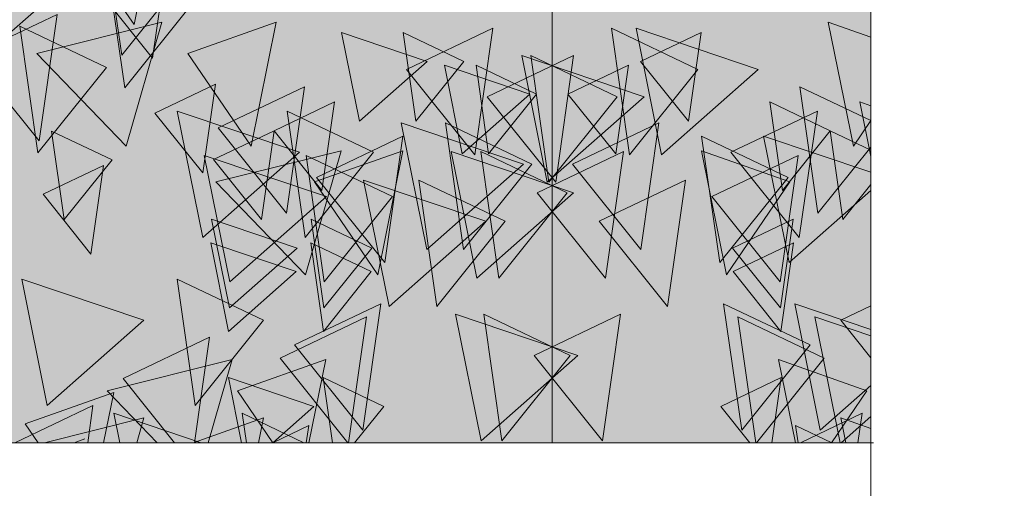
# Model space of a CAD drawing. Header units: millimetres. Extents: x -54722 to 267911, y -1116 to 19261.
# Tile 47 of 92: x -7442 to -7327, y 1564 to 1619. Entities that reach past the tile are written whole.
import ezdxf

# ---------------------------------------------------------------- set-up
doc = ezdxf.new("R2010")
doc.units = ezdxf.units.MM
for name, color, linetype, lineweight in [('A-GENM', 13, 'Continuous', 9), ('A-GLAZ', 151, 'Continuous', 9), ('L-PLNT', 71, 'Continuous', 9)]:
    doc.layers.add(name, color=color, linetype=linetype, lineweight=lineweight)

# ---------------------------------------------------------------- blocks, each defined once
blk = doc.blocks.new('BAC - BAC-1120222-Façade Est')
at = {"layer": 'A-GENM'}
blk.add_line((-7480.01, 1569.74), (-7342.21, 1569.74), dxfattribs=at)
blk = doc.blocks.new('SBA_PLNT-DTL-GenericTree_02 - ANG-045-622232-Façade Est')
at = {"layer": 'L-PLNT'}
for p, q in [((-7424.97, 1624.98), (-7426.44, 1614.65)), ((-7426.44, 1614.65), (-7432.03, 1621.62)), ((-7447.71, 1614.94), (-7437.61, 1619.75)), ((-7437.61, 1619.75), (-7439.72, 1604.98)), ((-7396.77, 1613.32), (-7386.68, 1618.13)), ((-7386.68, 1618.13), (-7388.78, 1603.36)), ((-7344.55, 1604.35), (-7347.49, 1618.84)), ((-7347.49, 1618.84), (-7342.51, 1617.08)), ((-7369.41, 1614.26), (-7362.34, 1617.63)), ((-7362.34, 1617.63), (-7363.81, 1607.29)), ((-7439.72, 1604.98), (-7447.71, 1614.94)), ((-7387.34, 1610.13), (-7377.24, 1614.94)), ((-7377.24, 1614.94), (-7379.34, 1600.17)), ((-7388.78, 1603.36), (-7396.77, 1613.32)), ((-7377.91, 1610.44), (-7370.84, 1613.81)), ((-7370.84, 1613.81), (-7372.31, 1603.47)), ((-7363.81, 1607.29), (-7369.41, 1614.26)), ((-7426.17, 1608.23), (-7419.1, 1611.6)), ((-7419.1, 1611.6), (-7420.57, 1601.26)), ((-7418.79, 1606.49), (-7408.69, 1611.29)), ((-7408.69, 1611.29), (-7410.8, 1596.52)), ((-7379.34, 1600.17), (-7387.34, 1610.13)), ((-7372.31, 1603.47), (-7377.91, 1610.44)), ((-7412.24, 1606.15), (-7405.17, 1609.52)), ((-7405.17, 1609.52), (-7406.65, 1599.18)), ((-7420.57, 1601.26), (-7426.17, 1608.23)), ((-7358.86, 1603.66), (-7348.76, 1608.46)), ((-7348.76, 1608.46), (-7350.87, 1593.69)), ((-7410.8, 1596.52), (-7418.79, 1606.49)), ((-7377.37, 1602.26), (-7367.27, 1607.07)), ((-7367.27, 1607.07), (-7369.38, 1592.3)), ((-7342.51, 1607.36), (-7344.55, 1604.35)), ((-7419.31, 1602.79), (-7412.24, 1606.15)), ((-7412.24, 1606.15), (-7413.71, 1595.81)), ((-7406.65, 1599.18), (-7412.24, 1606.15)), ((-7407.31, 1600.72), (-7397.22, 1605.53)), ((-7397.22, 1605.53), (-7399.32, 1590.76)), ((-7381.5, 1598.92), (-7371.41, 1603.73)), ((-7371.41, 1603.73), (-7373.51, 1588.96)), ((-7359.36, 1589.35), (-7362.3, 1603.83)), ((-7362.3, 1603.83), (-7351.96, 1600.19)), ((-7361.1, 1598.48), (-7351, 1603.28)), ((-7350.87, 1593.69), (-7358.86, 1603.66)), ((-7351, 1603.28), (-7353.1, 1588.51)), ((-7439.25, 1598.74), (-7432.18, 1602.11)), ((-7432.18, 1602.11), (-7433.65, 1591.77)), ((-7413.71, 1595.81), (-7419.31, 1602.79)), ((-7369.38, 1592.3), (-7377.37, 1602.26)), ((-7399.32, 1590.76), (-7407.31, 1600.72)), ((-7374.26, 1595.6), (-7364.16, 1600.41)), ((-7364.16, 1600.41), (-7366.27, 1585.64)), ((-7351.96, 1600.19), (-7359.36, 1589.35)), ((-7433.65, 1591.77), (-7439.25, 1598.74)), ((-7373.51, 1588.96), (-7381.5, 1598.92)), ((-7353.1, 1588.51), (-7361.1, 1598.48)), ((-7366.27, 1585.64), (-7374.26, 1595.6)), ((-7358.67, 1592.46), (-7351.6, 1595.82)), ((-7351.6, 1595.82), (-7353.07, 1585.48)), ((-7358.6, 1589.71), (-7351.53, 1593.07)), ((-7351.53, 1593.07), (-7353.01, 1582.74)), ((-7353.07, 1585.48), (-7358.67, 1592.46)), ((-7353.01, 1582.74), (-7358.6, 1589.71)), ((-7409.88, 1581.16), (-7399.79, 1585.97)), ((-7399.79, 1585.97), (-7401.89, 1571.2)), ((-7346.02, 1584.03), (-7342.51, 1585.71)), ((-7381.86, 1579.93), (-7371.76, 1584.74)), ((-7371.76, 1584.74), (-7373.87, 1569.97)), ((-7411.55, 1579.62), (-7401.45, 1584.43)), ((-7401.45, 1584.43), (-7403.55, 1569.74)), ((-7342.51, 1579.66), (-7346.02, 1584.03)), ((-7429.89, 1577.25), (-7419.79, 1582.05)), ((-7419.79, 1582.05), (-7421.55, 1569.74)), ((-7401.89, 1571.2), (-7409.88, 1581.16)), ((-7373.87, 1569.97), (-7381.86, 1579.93)), ((-7403.62, 1569.74), (-7411.55, 1579.62)), ((-7351.33, 1569.74), (-7353.3, 1579.45)), ((-7353.3, 1579.45), (-7342.96, 1575.81)), ((-7423.87, 1569.74), (-7429.89, 1577.25)), ((-7360.05, 1573.98), (-7352.99, 1577.34)), ((-7352.99, 1577.34), (-7354.07, 1569.74)), ((-7342.96, 1575.81), (-7347.1, 1569.74)), ((-7442.56, 1569.74), (-7433.41, 1574.09)), ((-7433.41, 1574.09), (-7434.03, 1569.74)), ((-7356.65, 1569.74), (-7360.05, 1573.98)), ((-7350.73, 1569.74), (-7343.52, 1573.17)), ((-7343.52, 1573.17), (-7344.01, 1569.74)), ((-7345.43, 1569.74), (-7346.01, 1572.63)), ((-7346.01, 1572.63), (-7342.51, 1571.39)), ((-7412.41, 1569.74), (-7408.19, 1571.74)), ((-7408.19, 1571.74), (-7408.48, 1569.74))]:
    blk.add_line(p, q, dxfattribs=at)
blk = doc.blocks.new('SBA_PLNT-DTL-GenericTree_02 - ANG-135-622233-Façade Est')
at = {"layer": 'L-PLNT'}
for p, q in [((-7428.61, 1618.56), (-7425.68, 1633.04)), ((-7436.01, 1629.4), (-7428.61, 1618.56)), ((-7432.16, 1629.75), (-7430.05, 1614.98)), ((-7431.81, 1625.95), (-7429.7, 1611.19)), ((-7430.05, 1614.98), (-7422.06, 1624.94)), ((-7429.7, 1611.19), (-7421.71, 1621.15)), ((-7431.85, 1613.55), (-7441.95, 1618.36)), ((-7441.95, 1618.36), (-7439.84, 1603.59)), ((-7412, 1618.84), (-7422.34, 1615.19)), ((-7414.94, 1604.35), (-7412, 1618.84)), ((-7362.72, 1613.32), (-7372.82, 1618.13)), ((-7372.82, 1618.13), (-7370.71, 1603.36)), ((-7390.09, 1614.26), (-7397.15, 1617.63)), ((-7397.15, 1617.63), (-7395.68, 1607.29)), ((-7422.34, 1615.19), (-7414.94, 1604.35)), ((-7372.16, 1610.13), (-7382.25, 1614.94)), ((-7382.25, 1614.94), (-7380.15, 1600.17)), ((-7439.84, 1603.59), (-7431.85, 1613.55)), ((-7395.68, 1607.29), (-7390.09, 1614.26)), ((-7381.59, 1610.44), (-7388.65, 1613.81)), ((-7388.65, 1613.81), (-7387.18, 1603.47)), ((-7370.71, 1603.36), (-7362.72, 1613.32)), ((-7342.51, 1607.34), (-7350.8, 1611.29)), ((-7350.8, 1611.29), (-7348.7, 1596.52)), ((-7387.18, 1603.47), (-7381.59, 1610.44)), ((-7380.15, 1600.17), (-7372.16, 1610.13)), ((-7347.25, 1606.15), (-7354.32, 1609.52)), ((-7354.32, 1609.52), (-7352.85, 1599.18)), ((-7400.63, 1603.66), (-7410.73, 1608.46)), ((-7410.73, 1608.46), (-7408.62, 1593.69)), ((-7382.12, 1602.26), (-7392.22, 1607.07)), ((-7392.22, 1607.07), (-7390.12, 1592.3)), ((-7431.17, 1602.76), (-7438.24, 1606.13)), ((-7438.24, 1606.13), (-7436.76, 1595.79)), ((-7352.18, 1600.72), (-7362.28, 1605.53)), ((-7362.28, 1605.53), (-7360.17, 1590.76)), ((-7352.85, 1599.18), (-7347.25, 1606.15)), ((-7342.51, 1603.89), (-7347.25, 1606.15)), ((-7347.25, 1606.15), (-7345.78, 1595.81)), ((-7348.7, 1596.52), (-7342.51, 1604.24)), ((-7408.62, 1593.69), (-7400.63, 1603.66)), ((-7398.4, 1598.48), (-7408.49, 1603.28)), ((-7408.49, 1603.28), (-7406.39, 1588.51)), ((-7397.19, 1603.83), (-7407.53, 1600.19)), ((-7400.13, 1589.35), (-7397.19, 1603.83)), ((-7377.99, 1598.92), (-7388.09, 1603.73)), ((-7388.09, 1603.73), (-7385.98, 1588.96)), ((-7436.76, 1595.79), (-7431.17, 1602.76)), ((-7390.12, 1592.3), (-7382.12, 1602.26)), ((-7360.17, 1590.76), (-7352.18, 1600.72)), ((-7407.53, 1600.19), (-7400.13, 1589.35)), ((-7385.24, 1595.6), (-7395.33, 1600.41)), ((-7395.33, 1600.41), (-7393.23, 1585.64)), ((-7345.78, 1595.81), (-7342.51, 1599.89)), ((-7406.39, 1588.51), (-7398.4, 1598.48)), ((-7385.98, 1588.96), (-7377.99, 1598.92)), ((-7400.83, 1592.46), (-7407.9, 1595.82)), ((-7407.9, 1595.82), (-7406.42, 1585.48)), ((-7393.23, 1585.64), (-7385.24, 1595.6)), ((-7400.89, 1589.71), (-7407.96, 1593.07)), ((-7407.96, 1593.07), (-7406.49, 1582.74)), ((-7406.42, 1585.48), (-7400.83, 1592.46)), ((-7406.49, 1582.74), (-7400.89, 1589.71)), ((-7413.48, 1584.03), (-7423.57, 1588.84)), ((-7423.57, 1588.84), (-7421.47, 1574.07)), ((-7349.61, 1581.16), (-7359.71, 1585.97)), ((-7359.71, 1585.97), (-7357.6, 1571.2)), ((-7377.63, 1579.93), (-7387.73, 1584.74)), ((-7387.73, 1584.74), (-7385.63, 1569.97)), ((-7421.47, 1574.07), (-7413.48, 1584.03)), ((-7347.95, 1579.62), (-7358.04, 1584.43)), ((-7358.04, 1584.43), (-7355.95, 1569.74)), ((-7357.6, 1571.2), (-7349.61, 1581.16)), ((-7385.63, 1569.97), (-7377.63, 1579.93)), ((-7406.2, 1579.45), (-7416.53, 1575.81)), ((-7408.17, 1569.74), (-7406.2, 1579.45)), ((-7355.87, 1569.74), (-7347.95, 1579.62)), ((-7399.44, 1573.98), (-7406.51, 1577.34)), ((-7406.51, 1577.34), (-7405.42, 1569.74)), ((-7430.99, 1575.61), (-7441.33, 1571.96)), ((-7432.18, 1569.74), (-7430.99, 1575.61)), ((-7416.53, 1575.81), (-7412.39, 1569.74)), ((-7408.76, 1569.74), (-7415.97, 1573.17)), ((-7415.97, 1573.17), (-7415.48, 1569.74)), ((-7402.84, 1569.74), (-7399.44, 1573.98)), ((-7441.33, 1571.96), (-7439.8, 1569.74)), ((-7413.48, 1572.63), (-7421.69, 1569.74)), ((-7414.07, 1569.74), (-7413.48, 1572.63)), ((-7347.08, 1569.74), (-7351.3, 1571.74)), ((-7351.3, 1571.74), (-7351.02, 1569.74)), ((-7434.36, 1570.18), (-7435.61, 1569.74))]:
    blk.add_line(p, q, dxfattribs=at)
blk = doc.blocks.new('SBA_PLNT-DTL-GenericTree_02 - ANG-090-622234-Façade Est')
at = {"layer": 'L-PLNT'}
for p, q in [((-7450.39, 1611.19), (-7439.09, 1621.15)), ((-7425.36, 1618.84), (-7439.98, 1615.19)), ((-7429.52, 1604.35), (-7425.36, 1618.84)), ((-7355.67, 1613.32), (-7369.95, 1618.13)), ((-7369.95, 1618.13), (-7366.97, 1603.36)), ((-7394.37, 1614.26), (-7404.36, 1617.63)), ((-7404.36, 1617.63), (-7402.28, 1607.29)), ((-7439.98, 1615.19), (-7429.52, 1604.35)), ((-7369.01, 1610.13), (-7383.29, 1614.94)), ((-7383.29, 1614.94), (-7380.32, 1600.17)), ((-7402.28, 1607.29), (-7394.37, 1614.26)), ((-7382.35, 1610.44), (-7392.34, 1613.81)), ((-7392.34, 1613.81), (-7390.26, 1603.47)), ((-7366.97, 1603.36), (-7355.67, 1613.32)), ((-7390.26, 1603.47), (-7382.35, 1610.44)), ((-7380.32, 1600.17), (-7369.01, 1610.13)), ((-7342.51, 1609.08), (-7343.79, 1609.52)), ((-7343.79, 1609.52), (-7342.51, 1603.15)), ((-7409.28, 1603.66), (-7423.56, 1608.46)), ((-7423.56, 1608.46), (-7420.59, 1593.69)), ((-7383.11, 1602.26), (-7397.39, 1607.07)), ((-7397.39, 1607.07), (-7394.41, 1592.3)), ((-7342.51, 1601.31), (-7355.04, 1605.53)), ((-7355.04, 1605.53), (-7352.06, 1590.76)), ((-7420.59, 1593.69), (-7409.28, 1603.66)), ((-7406.12, 1598.48), (-7420.4, 1603.28)), ((-7420.4, 1603.28), (-7417.42, 1588.51)), ((-7404.42, 1603.83), (-7419.04, 1600.19)), ((-7408.57, 1589.35), (-7404.42, 1603.83)), ((-7377.26, 1598.92), (-7391.54, 1603.73)), ((-7391.54, 1603.73), (-7388.57, 1588.96)), ((-7394.41, 1592.3), (-7383.11, 1602.26)), ((-7419.04, 1600.19), (-7408.57, 1589.35)), ((-7387.51, 1595.6), (-7401.79, 1600.41)), ((-7401.79, 1600.41), (-7398.81, 1585.64)), ((-7417.42, 1588.51), (-7406.12, 1598.48)), ((-7388.57, 1588.96), (-7377.26, 1598.92)), ((-7352.06, 1590.76), (-7342.51, 1599.19)), ((-7409.56, 1592.46), (-7419.55, 1595.82)), ((-7419.55, 1595.82), (-7417.47, 1585.48)), ((-7398.81, 1585.64), (-7387.51, 1595.6)), ((-7409.65, 1589.71), (-7419.64, 1593.07)), ((-7419.64, 1593.07), (-7417.56, 1582.74)), ((-7417.47, 1585.48), (-7409.56, 1592.46)), ((-7417.56, 1582.74), (-7409.65, 1589.71)), ((-7427.45, 1584.03), (-7441.72, 1588.84)), ((-7441.72, 1588.84), (-7438.75, 1574.07)), ((-7342.51, 1582.97), (-7351.41, 1585.97)), ((-7351.41, 1585.97), (-7348.43, 1571.2)), ((-7376.76, 1579.93), (-7391.04, 1584.74)), ((-7391.04, 1584.74), (-7388.06, 1569.97)), ((-7438.75, 1574.07), (-7427.45, 1584.03)), ((-7342.51, 1582.22), (-7349.05, 1584.43)), ((-7349.05, 1584.43), (-7346.09, 1569.74)), ((-7388.06, 1569.97), (-7376.76, 1579.93)), ((-7417.15, 1579.45), (-7431.77, 1575.81)), ((-7419.94, 1569.74), (-7417.15, 1579.45)), ((-7407.6, 1573.98), (-7417.59, 1577.34)), ((-7417.59, 1577.34), (-7416.06, 1569.74)), ((-7348.43, 1571.2), (-7342.51, 1576.42)), ((-7431.77, 1575.81), (-7425.91, 1569.74)), ((-7420.78, 1569.74), (-7430.97, 1573.17)), ((-7430.97, 1573.17), (-7430.28, 1569.74)), ((-7412.41, 1569.74), (-7407.6, 1573.98)), ((-7427.45, 1572.63), (-7439.06, 1569.74)), ((-7428.28, 1569.74), (-7427.45, 1572.63)), ((-7345.99, 1569.74), (-7342.51, 1572.8))]:
    blk.add_line(p, q, dxfattribs=at)
blk = doc.blocks.new('SBA_PLNT-DTL-GenericTree_02 - ANG-000-622235-Façade Est')
at = {"layer": 'L-PLNT'}
for p, q in [((-7379.75, 1618.56), (-7379.75, 1633.04)), ((-7379.75, 1632.92), (-7379.75, 1618.15)), ((-7379.75, 1630.73), (-7379.75, 1615.96)), ((-7379.75, 1629.75), (-7379.75, 1614.98)), ((-7379.75, 1629.4), (-7379.75, 1618.56)), ((-7379.75, 1629.1), (-7379.75, 1614.33)), ((-7379.75, 1628.43), (-7379.75, 1613.66)), ((-7379.75, 1618.15), (-7379.75, 1628.11)), ((-7379.75, 1627.94), (-7379.75, 1613.17)), ((-7379.75, 1626.4), (-7379.75, 1616.07)), ((-7379.75, 1625.95), (-7379.75, 1611.19)), ((-7379.75, 1625.93), (-7379.75, 1611.16)), ((-7379.75, 1615.96), (-7379.75, 1625.92)), ((-7379.75, 1625.58), (-7379.75, 1610.81)), ((-7379.75, 1625.51), (-7379.75, 1615.17)), ((-7379.75, 1624.98), (-7379.75, 1614.65)), ((-7379.75, 1624.94), (-7379.75, 1610.17)), ((-7379.75, 1614.98), (-7379.75, 1624.94)), ((-7379.75, 1614.33), (-7379.75, 1624.29)), ((-7379.75, 1618.89), (-7379.75, 1623.7)), ((-7379.75, 1623.7), (-7379.75, 1608.93)), ((-7379.75, 1613.66), (-7379.75, 1623.62)), ((-7379.75, 1613.17), (-7379.75, 1623.13)), ((-7379.75, 1616.07), (-7379.75, 1623.04)), ((-7379.75, 1617.57), (-7379.75, 1622.37)), ((-7379.75, 1622.37), (-7379.75, 1607.61)), ((-7379.75, 1615.17), (-7379.75, 1622.15)), ((-7379.75, 1614.65), (-7379.75, 1621.62)), ((-7379.75, 1616.45), (-7379.75, 1621.25)), ((-7379.75, 1621.25), (-7379.75, 1606.48)), ((-7379.75, 1611.19), (-7379.75, 1621.15)), ((-7379.75, 1611.16), (-7379.75, 1621.12)), ((-7379.75, 1617.57), (-7379.75, 1620.94)), ((-7379.75, 1620.94), (-7379.75, 1610.6)), ((-7379.75, 1610.81), (-7379.75, 1620.77)), ((-7379.75, 1610.17), (-7379.75, 1620.13)), ((-7379.75, 1614.94), (-7379.75, 1619.75)), ((-7379.75, 1619.75), (-7379.75, 1604.98)), ((-7379.75, 1615.74), (-7379.75, 1619.1)), ((-7379.75, 1619.1), (-7379.75, 1608.77)), ((-7379.75, 1614.23), (-7379.75, 1619.04)), ((-7379.75, 1619.04), (-7379.75, 1604.27)), ((-7379.75, 1608.93), (-7379.75, 1618.89)), ((-7379.75, 1604.35), (-7379.75, 1618.84)), ((-7379.75, 1618.84), (-7379.75, 1615.19)), ((-7379.75, 1613.55), (-7379.75, 1618.36)), ((-7379.75, 1618.36), (-7379.75, 1603.59)), ((-7379.75, 1614.85), (-7379.75, 1618.21)), ((-7379.75, 1618.21), (-7379.75, 1607.87)), ((-7379.75, 1613.32), (-7379.75, 1618.13)), ((-7379.75, 1618.13), (-7379.75, 1603.36)), ((-7379.75, 1614.51), (-7379.75, 1617.87)), ((-7379.75, 1617.87), (-7379.75, 1607.53)), ((-7379.75, 1614.26), (-7379.75, 1617.63)), ((-7379.75, 1617.63), (-7379.75, 1607.29)), ((-7379.75, 1607.61), (-7379.75, 1617.57)), ((-7379.75, 1610.6), (-7379.75, 1617.57)), ((-7379.75, 1613.59), (-7379.75, 1616.95)), ((-7379.75, 1616.95), (-7379.75, 1606.61)), ((-7379.75, 1612.02), (-7379.75, 1616.83)), ((-7379.75, 1616.83), (-7379.75, 1602.06)), ((-7379.75, 1606.48), (-7379.75, 1616.45)), ((-7379.75, 1608.77), (-7379.75, 1615.74)), ((-7379.75, 1610.75), (-7379.75, 1615.55)), ((-7379.75, 1615.55), (-7379.75, 1600.79)), ((-7379.75, 1615.19), (-7379.75, 1604.35)), ((-7379.75, 1604.98), (-7379.75, 1614.94)), ((-7379.75, 1610.13), (-7379.75, 1614.94)), ((-7379.75, 1614.94), (-7379.75, 1600.17)), ((-7379.75, 1607.87), (-7379.75, 1614.85)), ((-7379.75, 1609.84), (-7379.75, 1614.65)), ((-7379.75, 1614.65), (-7379.75, 1599.88)), ((-7379.75, 1607.53), (-7379.75, 1614.51)), ((-7379.75, 1607.29), (-7379.75, 1614.26)), ((-7379.75, 1604.27), (-7379.75, 1614.23)), ((-7379.75, 1609.24), (-7379.75, 1614.05)), ((-7379.75, 1614.05), (-7379.75, 1599.28)), ((-7379.75, 1599.46), (-7379.75, 1613.94)), ((-7379.75, 1613.94), (-7379.75, 1610.29)), ((-7379.75, 1610.47), (-7379.75, 1613.83)), ((-7379.75, 1613.83), (-7379.75, 1603.5)), ((-7379.75, 1610.44), (-7379.75, 1613.81)), ((-7379.75, 1613.81), (-7379.75, 1603.47)), ((-7379.75, 1606.61), (-7379.75, 1613.59)), ((-7379.75, 1603.59), (-7379.75, 1613.55)), ((-7379.75, 1603.36), (-7379.75, 1613.32)), ((-7379.75, 1607.48), (-7379.75, 1612.29)), ((-7379.75, 1612.29), (-7379.75, 1597.52)), ((-7379.75, 1607.25), (-7379.75, 1612.06)), ((-7379.75, 1612.06), (-7379.75, 1597.29)), ((-7379.75, 1607.24), (-7379.75, 1612.05)), ((-7379.75, 1612.05), (-7379.75, 1597.28)), ((-7379.75, 1602.06), (-7379.75, 1612.02)), ((-7379.75, 1608.23), (-7379.75, 1611.6)), ((-7379.75, 1611.6), (-7379.75, 1601.26)), ((-7379.75, 1606.49), (-7379.75, 1611.29)), ((-7379.75, 1611.29), (-7379.75, 1596.52)), ((-7379.75, 1607.57), (-7379.75, 1610.94)), ((-7379.75, 1610.94), (-7379.75, 1600.6)), ((-7379.75, 1607.55), (-7379.75, 1610.92)), ((-7379.75, 1610.92), (-7379.75, 1600.58)), ((-7379.75, 1600.79), (-7379.75, 1610.75)), ((-7379.75, 1605.83), (-7379.75, 1610.64)), ((-7379.75, 1610.64), (-7379.75, 1595.87)), ((-7379.75, 1603.5), (-7379.75, 1610.47)), ((-7379.75, 1603.47), (-7379.75, 1610.44)), ((-7379.75, 1605.58), (-7379.75, 1610.39)), ((-7379.75, 1610.39), (-7379.75, 1595.62)), ((-7379.75, 1610.29), (-7379.75, 1599.46)), ((-7379.75, 1600.17), (-7379.75, 1610.13)), ((-7379.75, 1599.88), (-7379.75, 1609.84)), ((-7379.75, 1604.83), (-7379.75, 1609.63)), ((-7379.75, 1609.63), (-7379.75, 1594.86)), ((-7379.75, 1606.15), (-7379.75, 1609.52)), ((-7379.75, 1609.52), (-7379.75, 1599.18)), ((-7379.75, 1599.28), (-7379.75, 1609.24)), ((-7379.75, 1604.33), (-7379.75, 1609.14)), ((-7379.75, 1609.14), (-7379.75, 1594.37)), ((-7379.75, 1603.66), (-7379.75, 1608.46)), ((-7379.75, 1608.46), (-7379.75, 1593.69)), ((-7379.75, 1601.26), (-7379.75, 1608.23)), ((-7379.75, 1603.38), (-7379.75, 1608.18)), ((-7379.75, 1608.18), (-7379.75, 1593.42)), ((-7379.75, 1603.32), (-7379.75, 1608.13)), ((-7379.75, 1608.13), (-7379.75, 1593.36)), ((-7379.75, 1603.03), (-7379.75, 1607.84)), ((-7379.75, 1607.84), (-7379.75, 1593.07)), ((-7379.75, 1600.6), (-7379.75, 1607.57)), ((-7379.75, 1600.58), (-7379.75, 1607.55)), ((-7379.75, 1602.68), (-7379.75, 1607.48)), ((-7379.75, 1607.48), (-7379.75, 1592.71)), ((-7379.75, 1597.52), (-7379.75, 1607.48)), ((-7379.75, 1602.66), (-7379.75, 1607.47)), ((-7379.75, 1607.47), (-7379.75, 1592.7)), ((-7379.75, 1602.48), (-7379.75, 1607.29)), ((-7379.75, 1607.29), (-7379.75, 1592.52)), ((-7379.75, 1597.29), (-7379.75, 1607.25)), ((-7379.75, 1597.28), (-7379.75, 1607.24)), ((-7379.75, 1602.26), (-7379.75, 1607.07)), ((-7379.75, 1607.07), (-7379.75, 1592.3)), ((-7379.75, 1596.52), (-7379.75, 1606.49)), ((-7379.75, 1599.18), (-7379.75, 1606.15)), ((-7379.75, 1602.79), (-7379.75, 1606.15)), ((-7379.75, 1606.15), (-7379.75, 1595.81)), ((-7379.75, 1602.76), (-7379.75, 1606.13)), ((-7379.75, 1606.13), (-7379.75, 1595.79)), ((-7379.75, 1595.87), (-7379.75, 1605.83)), ((-7379.75, 1595.62), (-7379.75, 1605.58)), ((-7379.75, 1600.72), (-7379.75, 1605.53)), ((-7379.75, 1605.53), (-7379.75, 1590.76)), ((-7379.75, 1602.09), (-7379.75, 1605.46)), ((-7379.75, 1605.46), (-7379.75, 1595.12)), ((-7379.75, 1600.49), (-7379.75, 1605.3)), ((-7379.75, 1605.3), (-7379.75, 1590.53)), ((-7379.75, 1601.87), (-7379.75, 1605.23)), ((-7379.75, 1605.23), (-7379.75, 1594.89)), ((-7379.75, 1601.6), (-7379.75, 1604.97)), ((-7379.75, 1604.97), (-7379.75, 1594.63)), ((-7379.75, 1594.86), (-7379.75, 1604.83)), ((-7379.75, 1594.37), (-7379.75, 1604.33)), ((-7379.75, 1599.27), (-7379.75, 1604.08)), ((-7379.75, 1604.08), (-7379.75, 1589.31)), ((-7379.75, 1589.35), (-7379.75, 1603.83)), ((-7379.75, 1603.83), (-7379.75, 1600.19)), ((-7379.75, 1598.92), (-7379.75, 1603.73)), ((-7379.75, 1603.73), (-7379.75, 1588.96)), ((-7379.75, 1593.69), (-7379.75, 1603.66)), ((-7379.75, 1598.75), (-7379.75, 1603.56)), ((-7379.75, 1603.56), (-7379.75, 1588.79)), ((-7379.75, 1593.42), (-7379.75, 1603.38)), ((-7379.75, 1593.36), (-7379.75, 1603.32)), ((-7379.75, 1598.48), (-7379.75, 1603.28)), ((-7379.75, 1603.28), (-7379.75, 1588.51)), ((-7379.75, 1593.07), (-7379.75, 1603.03)), ((-7379.75, 1595.81), (-7379.75, 1602.79)), ((-7379.75, 1595.79), (-7379.75, 1602.76)), ((-7379.75, 1592.71), (-7379.75, 1602.68)), ((-7379.75, 1592.7), (-7379.75, 1602.66)), ((-7379.75, 1592.52), (-7379.75, 1602.48)), ((-7379.75, 1599.11), (-7379.75, 1602.47)), ((-7379.75, 1602.47), (-7379.75, 1592.14)), ((-7379.75, 1592.3), (-7379.75, 1602.26)), ((-7379.75, 1597.4), (-7379.75, 1602.2)), ((-7379.75, 1602.2), (-7379.75, 1587.43)), ((-7379.75, 1587.65), (-7379.75, 1602.14)), ((-7379.75, 1602.14), (-7379.75, 1598.49)), ((-7379.75, 1598.74), (-7379.75, 1602.11)), ((-7379.75, 1602.11), (-7379.75, 1591.77)), ((-7379.75, 1595.12), (-7379.75, 1602.09)), ((-7379.75, 1594.89), (-7379.75, 1601.87)), ((-7379.75, 1594.63), (-7379.75, 1601.6)), ((-7379.75, 1590.76), (-7379.75, 1600.72)), ((-7379.75, 1590.53), (-7379.75, 1600.49)), ((-7379.75, 1595.6), (-7379.75, 1600.41)), ((-7379.75, 1600.41), (-7379.75, 1585.64)), ((-7379.75, 1600.19), (-7379.75, 1589.35)), ((-7379.75, 1594.55), (-7379.75, 1599.36)), ((-7379.75, 1599.36), (-7379.75, 1584.59)), ((-7379.75, 1589.31), (-7379.75, 1599.27)), ((-7379.75, 1592.14), (-7379.75, 1599.11)), ((-7379.75, 1588.96), (-7379.75, 1598.92)), ((-7379.75, 1588.79), (-7379.75, 1598.75)), ((-7379.75, 1591.77), (-7379.75, 1598.74)), ((-7379.75, 1598.49), (-7379.75, 1587.65)), ((-7379.75, 1588.51), (-7379.75, 1598.48)), ((-7379.75, 1594.66), (-7379.75, 1598.03)), ((-7379.75, 1598.03), (-7379.75, 1587.69)), ((-7379.75, 1587.43), (-7379.75, 1597.4)), ((-7379.75, 1591.63), (-7379.75, 1596.44)), ((-7379.75, 1596.44), (-7379.75, 1581.67)), ((-7379.75, 1591.52), (-7379.75, 1596.33)), ((-7379.75, 1596.33), (-7379.75, 1581.56)), ((-7379.75, 1592.75), (-7379.75, 1596.11)), ((-7379.75, 1596.11), (-7379.75, 1585.77)), ((-7379.75, 1592.46), (-7379.75, 1595.82)), ((-7379.75, 1595.82), (-7379.75, 1585.48)), ((-7379.75, 1585.64), (-7379.75, 1595.6)), ((-7379.75, 1592.03), (-7379.75, 1595.4)), ((-7379.75, 1595.4), (-7379.75, 1585.06)), ((-7379.75, 1590.1), (-7379.75, 1594.91)), ((-7379.75, 1594.91), (-7379.75, 1580.14)), ((-7379.75, 1587.69), (-7379.75, 1594.66)), ((-7379.75, 1591.29), (-7379.75, 1594.65)), ((-7379.75, 1594.65), (-7379.75, 1584.31)), ((-7379.75, 1584.59), (-7379.75, 1594.55)), ((-7379.75, 1590.19), (-7379.75, 1593.56)), ((-7379.75, 1593.56), (-7379.75, 1583.22)), ((-7379.75, 1590.19), (-7379.75, 1593.56)), ((-7379.75, 1593.56), (-7379.75, 1583.22)), ((-7379.75, 1589.71), (-7379.75, 1593.07)), ((-7379.75, 1593.07), (-7379.75, 1582.74)), ((-7379.75, 1587.98), (-7379.75, 1592.79)), ((-7379.75, 1592.79), (-7379.75, 1578.02)), ((-7379.75, 1585.77), (-7379.75, 1592.75)), ((-7379.75, 1589.21), (-7379.75, 1592.57)), ((-7379.75, 1592.57), (-7379.75, 1582.23)), ((-7379.75, 1585.48), (-7379.75, 1592.46)), ((-7379.75, 1585.06), (-7379.75, 1592.03)), ((-7379.75, 1581.67), (-7379.75, 1591.63)), ((-7379.75, 1581.56), (-7379.75, 1591.52)), ((-7379.75, 1586.61), (-7379.75, 1591.41)), ((-7379.75, 1591.41), (-7379.75, 1576.64)), ((-7379.75, 1584.31), (-7379.75, 1591.29)), ((-7379.75, 1583.22), (-7379.75, 1590.19)), ((-7379.75, 1583.22), (-7379.75, 1590.19)), ((-7379.75, 1586.79), (-7379.75, 1590.15)), ((-7379.75, 1590.15), (-7379.75, 1579.81)), ((-7379.75, 1580.14), (-7379.75, 1590.1)), ((-7379.75, 1582.74), (-7379.75, 1589.71)), ((-7379.75, 1582.23), (-7379.75, 1589.21)), ((-7379.75, 1584.03), (-7379.75, 1588.84)), ((-7379.75, 1588.84), (-7379.75, 1574.07)), ((-7379.75, 1584.97), (-7379.75, 1588.33)), ((-7379.75, 1588.33), (-7379.75, 1577.99)), ((-7379.75, 1584.72), (-7379.75, 1588.08)), ((-7379.75, 1588.08), (-7379.75, 1577.75)), ((-7379.75, 1578.02), (-7379.75, 1587.98)), ((-7379.75, 1573.44), (-7379.75, 1587.93)), ((-7379.75, 1587.93), (-7379.75, 1584.28)), ((-7379.75, 1582.23), (-7379.75, 1587.03)), ((-7379.75, 1587.03), (-7379.75, 1572.26)), ((-7379.75, 1579.81), (-7379.75, 1586.79)), ((-7379.75, 1581.89), (-7379.75, 1586.69)), ((-7379.75, 1586.69), (-7379.75, 1571.92)), ((-7379.75, 1576.64), (-7379.75, 1586.61)), ((-7379.75, 1582.83), (-7379.75, 1586.19)), ((-7379.75, 1586.19), (-7379.75, 1575.85)), ((-7379.75, 1581.16), (-7379.75, 1585.97)), ((-7379.75, 1585.97), (-7379.75, 1571.2)), ((-7379.75, 1581.14), (-7379.75, 1585.94)), ((-7379.75, 1585.94), (-7379.75, 1571.17)), ((-7379.75, 1580.6), (-7379.75, 1585.41)), ((-7379.75, 1585.41), (-7379.75, 1570.64)), ((-7379.75, 1577.99), (-7379.75, 1584.97)), ((-7379.75, 1579.93), (-7379.75, 1584.74)), ((-7379.75, 1584.74), (-7379.75, 1569.97)), ((-7379.75, 1579.93), (-7379.75, 1584.74)), ((-7379.75, 1584.74), (-7379.75, 1569.97)), ((-7379.75, 1577.75), (-7379.75, 1584.72)), ((-7379.75, 1581.34), (-7379.75, 1584.7)), ((-7379.75, 1584.7), (-7379.75, 1574.37)), ((-7379.75, 1581.26), (-7379.75, 1584.62)), ((-7379.75, 1584.62), (-7379.75, 1574.28)), ((-7379.75, 1581.2), (-7379.75, 1584.56)), ((-7379.75, 1584.56), (-7379.75, 1574.22)), ((-7379.75, 1579.62), (-7379.75, 1584.43)), ((-7379.75, 1584.43), (-7379.75, 1569.74)), ((-7379.75, 1584.28), (-7379.75, 1573.44)), ((-7379.75, 1574.07), (-7379.75, 1584.03)), ((-7379.75, 1580.28), (-7379.75, 1583.64)), ((-7379.75, 1583.64), (-7379.75, 1573.3)), ((-7379.75, 1578.74), (-7379.75, 1583.55)), ((-7379.75, 1583.55), (-7379.75, 1569.74)), ((-7379.75, 1575.85), (-7379.75, 1582.83)), ((-7379.75, 1579.35), (-7379.75, 1582.71)), ((-7379.75, 1582.71), (-7379.75, 1572.37)), ((-7379.75, 1577.79), (-7379.75, 1582.59)), ((-7379.75, 1582.59), (-7379.75, 1569.74)), ((-7379.75, 1577.43), (-7379.75, 1582.23)), ((-7379.75, 1582.23), (-7379.75, 1569.74)), ((-7379.75, 1572.26), (-7379.75, 1582.23)), ((-7379.75, 1577.25), (-7379.75, 1582.05)), ((-7379.75, 1582.05), (-7379.75, 1569.74)), ((-7379.75, 1577.08), (-7379.75, 1581.89)), ((-7379.75, 1581.89), (-7379.75, 1569.74)), ((-7379.75, 1571.92), (-7379.75, 1581.89)), ((-7379.75, 1574.37), (-7379.75, 1581.34)), ((-7379.75, 1574.28), (-7379.75, 1581.26)), ((-7379.75, 1574.22), (-7379.75, 1581.2)), ((-7379.75, 1571.2), (-7379.75, 1581.16)), ((-7379.75, 1576.34), (-7379.75, 1581.15)), ((-7379.75, 1581.15), (-7379.75, 1569.74)), ((-7379.75, 1571.17), (-7379.75, 1581.14)), ((-7379.75, 1570.64), (-7379.75, 1580.6)), ((-7379.75, 1575.58), (-7379.75, 1580.38)), ((-7379.75, 1580.38), (-7379.75, 1569.74)), ((-7379.75, 1573.3), (-7379.75, 1580.28)), ((-7379.75, 1576.64), (-7379.75, 1580.01)), ((-7379.75, 1580.01), (-7379.75, 1569.74)), ((-7379.75, 1569.97), (-7379.75, 1579.93)), ((-7379.75, 1569.97), (-7379.75, 1579.93)), ((-7379.75, 1569.74), (-7379.75, 1579.62)), ((-7379.75, 1576.13), (-7379.75, 1579.5)), ((-7379.75, 1579.5), (-7379.75, 1569.74)), ((-7379.75, 1569.74), (-7379.75, 1579.45)), ((-7379.75, 1579.45), (-7379.75, 1575.81)), ((-7379.75, 1572.37), (-7379.75, 1579.35)), ((-7379.75, 1569.74), (-7379.75, 1578.74)), ((-7379.75, 1569.74), (-7379.75, 1577.79)), ((-7379.75, 1569.74), (-7379.75, 1577.43)), ((-7379.75, 1574.03), (-7379.75, 1577.39)), ((-7379.75, 1577.39), (-7379.75, 1569.74)), ((-7379.75, 1573.98), (-7379.75, 1577.34)), ((-7379.75, 1577.34), (-7379.75, 1569.74)), ((-7379.75, 1569.74), (-7379.75, 1577.25)), ((-7379.75, 1569.74), (-7379.75, 1577.08)), ((-7379.75, 1569.74), (-7379.75, 1576.64)), ((-7379.75, 1569.74), (-7379.75, 1576.34)), ((-7379.75, 1571.35), (-7379.75, 1576.16)), ((-7379.75, 1576.16), (-7379.75, 1569.74)), ((-7379.75, 1569.74), (-7379.75, 1576.13)), ((-7379.75, 1575.81), (-7379.75, 1569.74)), ((-7379.75, 1572.38), (-7379.75, 1575.74)), ((-7379.75, 1575.74), (-7379.75, 1569.74)), ((-7379.75, 1569.74), (-7379.75, 1575.61)), ((-7379.75, 1575.61), (-7379.75, 1571.96)), ((-7379.75, 1569.74), (-7379.75, 1575.58)), ((-7379.75, 1572.05), (-7379.75, 1575.41)), ((-7379.75, 1575.41), (-7379.75, 1569.74)), ((-7379.75, 1569.74), (-7379.75, 1574.39)), ((-7379.75, 1574.39), (-7379.75, 1569.74)), ((-7379.75, 1570.82), (-7379.75, 1574.18)), ((-7379.75, 1574.18), (-7379.75, 1569.74)), ((-7379.75, 1569.74), (-7379.75, 1574.09)), ((-7379.75, 1574.09), (-7379.75, 1569.74)), ((-7379.75, 1569.74), (-7379.75, 1574.03)), ((-7379.75, 1569.74), (-7379.75, 1573.98)), ((-7379.75, 1569.89), (-7379.75, 1573.26)), ((-7379.75, 1573.26), (-7379.75, 1569.74)), ((-7379.75, 1569.74), (-7379.75, 1573.17)), ((-7379.75, 1573.17), (-7379.75, 1569.74)), ((-7379.75, 1569.74), (-7379.75, 1572.92)), ((-7379.75, 1572.92), (-7379.75, 1569.74)), ((-7379.75, 1569.74), (-7379.75, 1572.82)), ((-7379.75, 1572.82), (-7379.75, 1569.74)), ((-7379.75, 1569.74), (-7379.75, 1572.63)), ((-7379.75, 1572.63), (-7379.75, 1569.74)), ((-7379.75, 1569.74), (-7379.75, 1572.38)), ((-7379.75, 1569.74), (-7379.75, 1572.26)), ((-7379.75, 1572.26), (-7379.75, 1569.74)), ((-7379.75, 1569.74), (-7379.75, 1572.05)), ((-7379.75, 1571.96), (-7379.75, 1569.74)), ((-7379.75, 1569.74), (-7379.75, 1571.86)), ((-7379.75, 1571.86), (-7379.75, 1569.74)), ((-7379.75, 1569.74), (-7379.75, 1571.74)), ((-7379.75, 1571.74), (-7379.75, 1569.74)), ((-7379.75, 1569.74), (-7379.75, 1571.41)), ((-7379.75, 1571.41), (-7379.75, 1569.74)), ((-7379.75, 1569.74), (-7379.75, 1571.35))]:
    blk.add_line(p, q, dxfattribs=at)
blk = doc.blocks.new('Fenêtre type 1 - 280 x 245 cm-1357473-Façade Est')
at = {"layer": 'A-GLAZ'}
h = blk.add_hatch(color=256, dxfattribs=at)
h.paths.add_polyline_path([(-8736.63, 1408.31), (-8136.33, 1408.31), (-8169.25, 1457.76), (-8183.23, 1488.15), (-8197.92, 1527.04), (-8210.01, 1569.74), (-8059.46, 1569.74), (-8059.46, 1956.81), (-8268.32, 1956.81), (-8268.32, 2852.92), (-7068.22, 2852.92), (-7068.22, 1956.81), (-7296.83, 1956.81), (-7296.35, 1569.74), (-6750.01, 1569.74), (-6765.85, 1515.45), (-6786.25, 1466.88), (-6792.67, 1453.97), (-6823.7, 1408.31), (-6499.63, 1408.31), (-6499.63, 3258.44), (-6389.94, 3258.44), (-6389.94, 3628.31), (-8736.63, 3628.31), (-8736.63, 1649.56)])
h.paths.add_polyline_path([(-7342.51, 1569.74), (-7342.51, 1956.81), (-8013.78, 1956.81), (-8012.85, 1569.74), (-7342.66, 1569.74)])
blk = doc.blocks.new('Modèles génériques 4 - Modèles génériques 4-1358632-Façade Est')
at = {"layer": 'A-GENM'}
blk.add_line((-7342.51, 1956.81), (-7342.51, 1349.03), dxfattribs=at)

msp = doc.modelspace()

# ---------------------------------------------------------------- block references
at = {"layer": 'A-GENM'}
for name in ['Modèles génériques 4 - Modèles génériques 4-1358632-Façade Est', 'BAC - BAC-1120222-Façade Est']:
    msp.add_blockref(name, (0, 0), dxfattribs=at)
at = {"layer": 'A-GLAZ'}
msp.add_blockref('Fenêtre type 1 - 280 x 245 cm-1357473-Façade Est', (0, 0), dxfattribs=at)
at = {"layer": 'L-PLNT'}
for name in ['SBA_PLNT-DTL-GenericTree_02 - ANG-090-622234-Façade Est', 'SBA_PLNT-DTL-GenericTree_02 - ANG-135-622233-Façade Est', 'SBA_PLNT-DTL-GenericTree_02 - ANG-045-622232-Façade Est', 'SBA_PLNT-DTL-GenericTree_02 - ANG-000-622235-Façade Est']:
    msp.add_blockref(name, (0, 0), dxfattribs=at)

doc.saveas('drawing.dxf')
